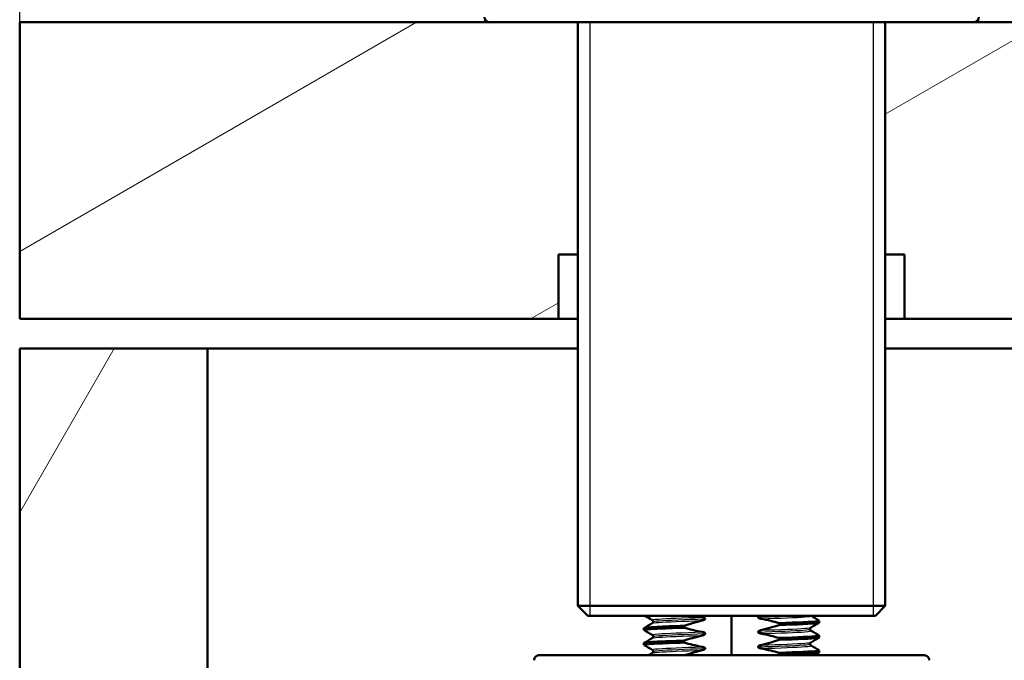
# Model space of a CAD drawing. Header units: millimetres. Extents: x 100 to 2000, y 93 to 2870.
# Tile 10 of 38: x 399 to 499, y 1692 to 1757. Entities that reach past the tile are written whole.
import ezdxf

# ---------------------------------------------------------------- set-up
doc = ezdxf.new("R2010")
doc.units = ezdxf.units.MM
doc.header["$LTSCALE"] = 10
for name, color, linetype, lineweight in [('Dimensions(ISO)', 7, 'Continuous', 25), ('Hatch', 7, 'Continuous', 9), ('Threads(ISO)', 7, 'Continuous', 25), ('Visible Edges(ISO)', 7, 'Continuous', 50), ('Visible Tangent Edges(ISO)', 7, 'Continuous', 25)]:
    doc.layers.add(name, color=color, linetype=linetype, lineweight=lineweight)
doc.styles.add('Text_3.5mm', font='arial.ttf', dxfattribs={"width": 0.9})
doc.dimstyles.new('KS-STANDARD', dxfattribs={"dimscale": 10, "dimtxt": 3.5, "dimasz": 2.5, "dimexe": 3.175, "dimexo": 0, "dimgap": 0.8, "dimtad": 1, "dimdec": 1, "dimrnd": 1e-08, "dimtxsty": 'Text_3.5mm', "dimcen": 0.09, "dimdle": 10, "dimclrd": 7, "dimclre": 7, "dimclrt": 7, "dimadec": 0, "dimazin": 2, "dimtfac": 0.714286, "dimtdec": 4, "dimtmove": 0, "dimatfit": 3, "dimfxl": 1, "dimtolj": 1, "dimlwd": 25, "dimlwe": 25, "dimarcsym": 0})

# ---------------------------------------------------------------- blocks, each defined once
blk = doc.blocks.new('*D6')
at = {"layer": 'Defpoints', "color": 0, "linetype": 'Continuous'}
for p in [(399.025, 2164.818), (399.025, 1756.687), (999.025, 1756.687)]:
    blk.add_point(p, dxfattribs=at)
at = {"layer": 'Dimensions(ISO)', "color": 7, "linetype": 'Continuous', "lineweight": 25}
for p, q in [((399.025, 1756.687), (399.025, 2196.568)), ((999.025, 1756.687), (999.025, 2196.568)), ((974.025, 2164.818), (424.025, 2164.818))]:
    blk.add_line(p, q, dxfattribs=at)
at = {"layer": 'Dimensions(ISO)', "color": 7, "linetype": 'Continuous'}
for points in [[(424.025, 2168.985), (424.025, 2160.652), (399.025, 2164.818)], [(974.025, 2168.985), (974.025, 2160.652), (999.025, 2164.818)]]:
    blk.add_solid(points, dxfattribs=at)
at = {"layer": 'Dimensions(ISO)', "color": 7, "linetype": 'Continuous', "lineweight": 25, "insert": (664.195, 2190.688), "char_height": 35, "attachment_point": 4, "style": 'Text_3.5mm'}
blk.add_mtext('\\A1;600', dxfattribs=at)
blk = doc.blocks.new('*D11')
at = {"layer": 'Defpoints', "color": 0, "linetype": 'Continuous'}
for p in [(651.425, 2048.969), (399.025, 1756.687), (651.425, 1553.098)]:
    blk.add_point(p, dxfattribs=at)
at = {"layer": 'Dimensions(ISO)', "color": 7, "linetype": 'Continuous', "lineweight": 25}
for p, q in [((399.025, 1756.687), (399.025, 2080.719)), ((651.425, 1553.098), (651.425, 2080.719)), ((424.025, 2048.969), (626.425, 2048.969))]:
    blk.add_line(p, q, dxfattribs=at)
at = {"layer": 'Dimensions(ISO)', "color": 7, "linetype": 'Continuous'}
for points in [[(424.025, 2053.136), (424.025, 2044.802), (399.025, 2048.969)], [(626.425, 2053.136), (626.425, 2044.802), (651.425, 2048.969)]]:
    blk.add_solid(points, dxfattribs=at)
at = {"layer": 'Dimensions(ISO)', "color": 7, "linetype": 'Continuous', "lineweight": 25, "insert": (490.32, 2074.839), "char_height": 35, "attachment_point": 4, "style": 'Text_3.5mm'}
blk.add_mtext('\\A1;252', dxfattribs=at)

msp = doc.modelspace()

# ---------------------------------------------------------------- hatches: boundary and pattern name
at = {"layer": 'Hatch'}
h = msp.add_hatch(dxfattribs=at)
h.set_pattern_fill('ANSI31', color=256, scale=254, angle=165, style=0)
h.set_pattern_definition([(210, (0, 0), (15.875, -27.4963), [])])
h.paths.add_polyline_path([(999.025, 1726.687), (999.025, 1756.687), (952.025, 1756.687), (952.025, 1750.187), (951.525, 1750.187), (950.025, 1750.187), (949.025, 1749.187), (949.025, 1726.687)])
h.paths.add_polyline_path([(399.025, 1756.687), (399.025, 1726.687), (453.525, 1726.687), (453.525, 1733.187), (455.479, 1733.187), (455.479, 1756.687), (446.525, 1756.687)])
h.paths.add_polyline_path([(486.572, 1733.187), (488.525, 1733.187), (488.525, 1726.687), (521.025, 1726.687), (521.025, 1749.187), (520.025, 1750.187), (518.525, 1750.187), (518.025, 1750.187), (518.025, 1756.687), (495.525, 1756.687), (486.572, 1756.687)])
h = msp.add_hatch(dxfattribs=at)
h.set_pattern_fill('ANSI31', color=256, scale=254, angle=15, style=0)
h.set_pattern_definition([(60, (0, 0), (-27.4963, 15.875), [])])
h.paths.add_polyline_path([(956.025, 1623.687), (975.025, 1623.687), (975.025, 1723.687), (956.025, 1723.687)])
h.paths.add_polyline_path([(566.025, 856.687), (566.025, 961.687), (906.025, 961.687), (906.025, 856.687), (925.025, 856.687), (925.025, 961.687), (975.025, 961.687), (975.025, 980.687), (418.025, 980.687), (418.025, 1723.687), (399.025, 1723.687), (399.025, 961.687), (547.025, 961.687), (547.025, 856.687)])

# ---------------------------------------------------------------- linework, layer by layer
at = {"layer": 'Threads(ISO)'}
for p, q in [((456.689, 1756.687), (456.689, 1696.687)), ((485.361, 1696.687), (485.361, 1756.687))]:
    msp.add_line(p, q, dxfattribs=at)
at = {"layer": 'Visible Edges(ISO)'}
for p, q in [((399.025, 1756.687), (399.025, 1726.687)), ((446.525, 1756.687), (399.025, 1756.687)), ((486.572, 1756.687), (446.525, 1756.687)), ((455.479, 1756.687), (455.479, 1697.687)), ((495.525, 1756.687), (486.572, 1756.687)), ((486.572, 1756.687), (486.572, 1697.687)), ((518.025, 1756.687), (495.525, 1756.687)), ((453.525, 1726.687), (453.525, 1733.187)), ((453.525, 1733.187), (455.479, 1733.187)), ((486.572, 1733.187), (488.525, 1733.187)), ((488.525, 1733.187), (488.525, 1726.687)), ((399.025, 1726.687), (453.525, 1726.687)), ((455.479, 1726.687), (453.525, 1726.687)), ((488.525, 1726.687), (486.572, 1726.687)), ((488.525, 1726.687), (521.025, 1726.687)), ((418.025, 1723.687), (399.025, 1723.687)), ((399.025, 1723.687), (399.025, 961.687)), ((418.025, 980.687), (418.025, 1723.687)), ((418.025, 1723.687), (455.479, 1723.687)), ((486.572, 1723.687), (529.554, 1723.687)), ((455.479, 1697.687), (486.572, 1697.687)), ((456.479, 1696.687), (455.479, 1697.687)), ((485.572, 1696.687), (486.572, 1697.687)), ((485.572, 1696.687), (456.479, 1696.687)), ((463.085, 1696.083), (463.085, 1696.082)), ((468.353, 1696.375), (468.353, 1696.376)), ((471.025, 1692.687), (471.025, 1696.687)), ((473.698, 1696.54), (473.698, 1696.539)), ((475.819, 1695.943), (475.819, 1695.743)), ((479.891, 1695.982), (479.891, 1696.182)), ((462.159, 1695.232), (462.159, 1695.431)), ((466.231, 1695.471), (466.231, 1695.67)), ((468.353, 1694.874), (468.353, 1694.875)), ((473.698, 1695.039), (473.698, 1695.038)), ((478.965, 1695.332), (478.965, 1695.331)), ((462.159, 1693.731), (462.159, 1693.93)), ((463.085, 1694.582), (463.085, 1694.581)), ((466.231, 1693.97), (466.231, 1694.169)), ((475.819, 1694.442), (475.819, 1694.242)), ((479.891, 1694.481), (479.891, 1694.681)), ((463.085, 1693.081), (463.085, 1693.08)), ((468.353, 1693.373), (468.353, 1693.374)), ((473.698, 1693.538), (473.698, 1693.537)), ((475.819, 1692.941), (475.819, 1692.741)), ((478.965, 1693.831), (478.965, 1693.83)), ((479.891, 1692.98), (479.891, 1693.18)), ((451.541, 1692.687), (490.51, 1692.687))]:
    msp.add_line(p, q, dxfattribs=at)
for centre, start, end in [((446.525, 1757.187), 180, 270), ((495.525, 1757.187), 270, 0), ((451.541, 1692.187), 90, 181), ((490.51, 1692.187), 359, 90)]:
    msp.add_arc(centre, 0.5, start, end, dxfattribs=at)
for points in [[(462.169, 1695.443), (462.445, 1695.602), (462.72, 1695.761), (462.996, 1695.921)], [(462.996, 1696.244), (462.74, 1696.392), (462.484, 1696.539), (462.228, 1696.687)], [(468.062, 1696.541), (467.821, 1696.584), (467.581, 1696.634), (467.341, 1696.687)], [(479.032, 1696.687), (479.041, 1696.679), (479.049, 1696.674), (479.055, 1696.671)], [(479.055, 1696.671), (479.33, 1696.512), (479.606, 1696.352), (479.882, 1696.193)], [(479.882, 1695.971), (479.606, 1695.812), (479.33, 1695.652), (479.055, 1695.493)], [(462.996, 1694.743), (462.72, 1694.902), (462.445, 1695.061), (462.169, 1695.221)], [(479.055, 1695.17), (479.33, 1695.011), (479.606, 1694.851), (479.882, 1694.692)], [(462.169, 1693.942), (462.445, 1694.101), (462.72, 1694.26), (462.996, 1694.42)], [(479.882, 1694.47), (479.606, 1694.311), (479.33, 1694.151), (479.055, 1693.992)], [(462.996, 1693.242), (462.72, 1693.401), (462.445, 1693.56), (462.169, 1693.72)], [(462.596, 1692.687), (462.729, 1692.764), (462.863, 1692.842), (462.996, 1692.919)], [(479.055, 1693.669), (479.33, 1693.51), (479.606, 1693.35), (479.882, 1693.191)], [(479.882, 1692.969), (479.719, 1692.875), (479.557, 1692.781), (479.394, 1692.687)], [(475.819, 1692.741), (475.764, 1692.723), (475.709, 1692.705), (475.654, 1692.687)]]:
    msp.add_open_spline(points, degree=3, dxfattribs=at)
for points, knots in [([(463.085, 1696.083), (463.085, 1696.116), (463.076, 1696.149), (463.051, 1696.195), (463.037, 1696.211), (463.013, 1696.233), (463.003, 1696.24), (462.996, 1696.244)], [0, 0, 0, 0, 0.0158355, 0.0158355, 0.02993581, 0.02993581, 0.0461651, 0.0461651, 0.0461651, 0.0461651]), ([(462.996, 1695.921), (463.004, 1695.925), (463.016, 1695.933), (463.043, 1695.961), (463.056, 1695.977), (463.078, 1696.022), (463.085, 1696.052), (463.085, 1696.082)], [0, 0, 0, 0, 0.01863776, 0.01863776, 0.0319727, 0.0319727, 0.0461709, 0.0461709, 0.0461709, 0.0461709]), ([(466.231, 1695.67), (466.506, 1695.761), (466.783, 1695.848), (467.392, 1696.025), (467.726, 1696.114), (468.062, 1696.193)], [-0.1904609, -0.1904609, -0.1904609, -0.1904609, -0.1036427, -0.1036427, 0, 0, 0, 0]), ([(468.353, 1696.376), (468.353, 1696.385), (468.351, 1696.394), (468.344, 1696.411), (468.338, 1696.419), (468.316, 1696.446), (468.294, 1696.462), (468.22, 1696.503), (468.147, 1696.526), (468.062, 1696.541)], [-0.0444678, -0.0444678, -0.0444678, -0.0444678, -0.04059224, -0.04059224, -0.03631795, -0.03631795, -0.02566869, -0.02566869, 0, 0, 0, 0]), ([(468.062, 1696.193), (468.144, 1696.213), (468.215, 1696.239), (468.287, 1696.281), (468.308, 1696.296), (468.333, 1696.323), (468.34, 1696.333), (468.348, 1696.349), (468.35, 1696.354), (468.352, 1696.362), (468.352, 1696.365), (468.352, 1696.368), (468.353, 1696.37), (468.353, 1696.372), (468.353, 1696.372), (468.353, 1696.373), (468.353, 1696.374), (468.353, 1696.374), (468.353, 1696.374), (468.353, 1696.374), (468.353, 1696.375), (468.353, 1696.375), (468.353, 1696.375), (468.353, 1696.375)], [-0.03196536, -0.03196536, -0.03196536, -0.03196536, -0.01402892, -0.01402892, -0.00689691, -0.00689691, -0.00319017, -0.00319017, -0.00155368, -0.00155368, -0.0007707, -0.0007707, -0.00038441, -0.00038441, -0.00019204, -0.00019204, -0.00009599, -0.00009599, -0.00004799, -0.00004799, -0.00002399, -0.00002399, 0, 0, 0, 0]), ([(473.874, 1696.687), (473.842, 1696.675), (473.812, 1696.662), (473.766, 1696.635), (473.744, 1696.62), (473.719, 1696.593), (473.711, 1696.583), (473.703, 1696.566), (473.701, 1696.561), (473.699, 1696.553), (473.699, 1696.55), (473.698, 1696.546), (473.698, 1696.545), (473.698, 1696.543), (473.698, 1696.542), (473.698, 1696.542), (473.698, 1696.541), (473.698, 1696.541), (473.698, 1696.541), (473.698, 1696.54), (473.698, 1696.54), (473.698, 1696.54), (473.698, 1696.54), (473.698, 1696.54)], [-0.0230052, -0.0230052, -0.0230052, -0.0230052, -0.01436883, -0.01436883, -0.00705427, -0.00705427, -0.00325606, -0.00325606, -0.0015844, -0.0015844, -0.00078572, -0.00078572, -0.00039187, -0.00039187, -0.00019576, -0.00019576, -0.00009785, -0.00009785, -0.00004892, -0.00004892, -0.00002446, -0.00002446, 0, 0, 0, 0]), ([(473.698, 1696.539), (473.698, 1696.53), (473.7, 1696.521), (473.707, 1696.504), (473.712, 1696.495), (473.734, 1696.469), (473.757, 1696.453), (473.831, 1696.412), (473.904, 1696.389), (473.988, 1696.374)], [-0.0444678, -0.0444678, -0.0444678, -0.0444678, -0.04059224, -0.04059224, -0.03631795, -0.03631795, -0.02566869, -0.02566869, 0, 0, 0, 0]), ([(473.988, 1696.374), (474.324, 1696.313), (474.658, 1696.242), (475.268, 1696.095), (475.545, 1696.022), (475.819, 1695.943)], [-0.1881183, -0.1881183, -0.1881183, -0.1881183, -0.0857024, -0.0857024, 0, 0, 0, 0]), ([(475.819, 1695.943), (477.747, 1696.005), (479.161, 1696.067), (479.67, 1696.128), (479.848, 1696.15), (479.914, 1696.172), (479.875, 1696.193)], [123.093393, 123.093393, 123.093393, 123.093393, 123.868919, 123.868919, 123.868919, 124.139546, 124.139546, 124.139546, 124.139546]), ([(475.819, 1695.743), (477.747, 1695.805), (479.161, 1695.867), (479.67, 1695.929), (479.817, 1695.947), (479.888, 1695.964), (479.886, 1695.982)], [123.0933935, 123.0933935, 123.0933935, 123.0933935, 123.8689187, 123.8689187, 123.8689187, 124.0929098, 124.0929098, 124.0929098, 124.0929098]), ([(462.173, 1695.221), (462.097, 1695.268), (462.552, 1695.316), (463.485, 1695.364), (464.178, 1695.4), (465.124, 1695.435), (466.231, 1695.471)], [120.904681, 120.904681, 120.904681, 120.904681, 121.50529, 121.50529, 121.50529, 121.950834, 121.950834, 121.950834, 121.950834]), ([(462.165, 1695.431), (462.17, 1695.476), (462.624, 1695.52), (463.485, 1695.564), (464.178, 1695.599), (465.124, 1695.635), (466.231, 1695.67)], [120.9513172, 120.9513172, 120.9513172, 120.9513172, 121.5052905, 121.5052905, 121.5052905, 121.9508335, 121.9508335, 121.9508335, 121.9508335]), ([(468.062, 1695.04), (467.726, 1695.101), (467.392, 1695.172), (466.783, 1695.319), (466.506, 1695.392), (466.231, 1695.471)], [-0.1881183, -0.1881183, -0.1881183, -0.1881183, -0.0857024, -0.0857024, 0, 0, 0, 0]), ([(468.353, 1694.875), (468.353, 1694.884), (468.351, 1694.893), (468.344, 1694.91), (468.338, 1694.918), (468.316, 1694.945), (468.294, 1694.961), (468.22, 1695.002), (468.147, 1695.025), (468.062, 1695.04)], [-0.0444678, -0.0444678, -0.0444678, -0.0444678, -0.04059224, -0.04059224, -0.03631795, -0.03631795, -0.02566869, -0.02566869, 0, 0, 0, 0]), ([(468.062, 1694.692), (468.144, 1694.712), (468.215, 1694.738), (468.287, 1694.78), (468.308, 1694.795), (468.333, 1694.822), (468.34, 1694.832), (468.348, 1694.848), (468.35, 1694.853), (468.352, 1694.861), (468.352, 1694.864), (468.352, 1694.867), (468.353, 1694.869), (468.353, 1694.871), (468.353, 1694.871), (468.353, 1694.872), (468.353, 1694.873), (468.353, 1694.873), (468.353, 1694.873), (468.353, 1694.873), (468.353, 1694.874), (468.353, 1694.874), (468.353, 1694.874), (468.353, 1694.874)], [-0.03196536, -0.03196536, -0.03196536, -0.03196536, -0.01402892, -0.01402892, -0.00689691, -0.00689691, -0.00319017, -0.00319017, -0.00155368, -0.00155368, -0.0007707, -0.0007707, -0.00038441, -0.00038441, -0.00019204, -0.00019204, -0.00009599, -0.00009599, -0.00004799, -0.00004799, -0.00002399, -0.00002399, 0, 0, 0, 0]), ([(473.988, 1695.22), (473.935, 1695.208), (473.88, 1695.191), (473.801, 1695.155), (473.768, 1695.137), (473.731, 1695.106), (473.719, 1695.094), (473.707, 1695.074), (473.704, 1695.067), (473.7, 1695.056), (473.699, 1695.052), (473.698, 1695.047), (473.698, 1695.045), (473.698, 1695.042), (473.698, 1695.04), (473.698, 1695.039)], [-0.03518994, -0.03518994, -0.03518994, -0.03518994, -0.01911412, -0.01911412, -0.00913879, -0.00913879, -0.0044396, -0.0044396, -0.00210429, -0.00210429, -0.00099685, -0.00099685, -0.00041119, -0.00041119, 0, 0, 0, 0]), ([(473.698, 1695.038), (473.698, 1695.029), (473.7, 1695.02), (473.707, 1695.003), (473.712, 1694.994), (473.734, 1694.968), (473.757, 1694.952), (473.831, 1694.911), (473.904, 1694.888), (473.988, 1694.873)], [-0.0444678, -0.0444678, -0.0444678, -0.0444678, -0.04059224, -0.04059224, -0.03631795, -0.03631795, -0.02566869, -0.02566869, 0, 0, 0, 0]), ([(475.819, 1695.743), (475.545, 1695.653), (475.268, 1695.566), (474.659, 1695.389), (474.325, 1695.3), (473.988, 1695.22)], [-0.1904609, -0.1904609, -0.1904609, -0.1904609, -0.1036427, -0.1036427, 0, 0, 0, 0]), ([(473.988, 1694.873), (474.324, 1694.812), (474.658, 1694.741), (475.268, 1694.594), (475.545, 1694.521), (475.819, 1694.442)], [-0.1881183, -0.1881183, -0.1881183, -0.1881183, -0.0857024, -0.0857024, 0, 0, 0, 0]), ([(479.055, 1695.493), (479.047, 1695.488), (479.034, 1695.481), (479.007, 1695.453), (478.994, 1695.437), (478.973, 1695.392), (478.965, 1695.362), (478.965, 1695.332)], [0, 0, 0, 0, 0.01863776, 0.01863776, 0.0319727, 0.0319727, 0.0461709, 0.0461709, 0.0461709, 0.0461709]), ([(478.965, 1695.331), (478.965, 1695.298), (478.975, 1695.265), (479, 1695.219), (479.013, 1695.203), (479.038, 1695.18), (479.048, 1695.174), (479.055, 1695.17)], [0, 0, 0, 0, 0.0158355, 0.0158355, 0.02993581, 0.02993581, 0.0461651, 0.0461651, 0.0461651, 0.0461651]), ([(462.173, 1693.72), (462.097, 1693.767), (462.552, 1693.815), (463.485, 1693.863), (464.178, 1693.899), (465.124, 1693.934), (466.231, 1693.97)], [114.621496, 114.621496, 114.621496, 114.621496, 115.222105, 115.222105, 115.222105, 115.667648, 115.667648, 115.667648, 115.667648]), ([(462.165, 1693.93), (462.17, 1693.975), (462.624, 1694.019), (463.485, 1694.063), (464.178, 1694.098), (465.124, 1694.134), (466.231, 1694.169)], [114.6681319, 114.6681319, 114.6681319, 114.6681319, 115.2221052, 115.2221052, 115.2221052, 115.6676482, 115.6676482, 115.6676482, 115.6676482]), ([(463.085, 1694.582), (463.085, 1694.615), (463.076, 1694.648), (463.051, 1694.694), (463.037, 1694.71), (463.013, 1694.732), (463.003, 1694.739), (462.996, 1694.743)], [0, 0, 0, 0, 0.0158355, 0.0158355, 0.02993581, 0.02993581, 0.0461651, 0.0461651, 0.0461651, 0.0461651]), ([(462.996, 1694.42), (463.004, 1694.424), (463.016, 1694.432), (463.043, 1694.46), (463.056, 1694.476), (463.078, 1694.521), (463.085, 1694.551), (463.085, 1694.581)], [0, 0, 0, 0, 0.01863776, 0.01863776, 0.0319727, 0.0319727, 0.0461709, 0.0461709, 0.0461709, 0.0461709]), ([(466.231, 1694.169), (466.506, 1694.26), (466.783, 1694.347), (467.392, 1694.524), (467.726, 1694.613), (468.062, 1694.692)], [-0.1904609, -0.1904609, -0.1904609, -0.1904609, -0.1036427, -0.1036427, 0, 0, 0, 0]), ([(468.062, 1693.539), (467.726, 1693.6), (467.392, 1693.671), (466.783, 1693.818), (466.506, 1693.891), (466.231, 1693.97)], [-0.1881183, -0.1881183, -0.1881183, -0.1881183, -0.0857024, -0.0857024, 0, 0, 0, 0]), ([(475.819, 1694.242), (475.545, 1694.152), (475.268, 1694.065), (474.659, 1693.888), (474.325, 1693.799), (473.988, 1693.719)], [-0.1904609, -0.1904609, -0.1904609, -0.1904609, -0.1036427, -0.1036427, 0, 0, 0, 0]), ([(475.819, 1694.442), (477.747, 1694.504), (479.161, 1694.566), (479.67, 1694.627), (479.848, 1694.649), (479.914, 1694.671), (479.875, 1694.692)], [116.810208, 116.810208, 116.810208, 116.810208, 117.585733, 117.585733, 117.585733, 117.85636, 117.85636, 117.85636, 117.85636]), ([(475.819, 1694.242), (477.747, 1694.304), (479.161, 1694.366), (479.67, 1694.428), (479.817, 1694.446), (479.888, 1694.463), (479.886, 1694.481)], [116.8102082, 116.8102082, 116.8102082, 116.8102082, 117.5857334, 117.5857334, 117.5857334, 117.8097245, 117.8097245, 117.8097245, 117.8097245]), ([(479.055, 1693.992), (479.047, 1693.987), (479.034, 1693.98), (479.007, 1693.952), (478.994, 1693.936), (478.973, 1693.891), (478.965, 1693.861), (478.965, 1693.831)], [0, 0, 0, 0, 0.01863776, 0.01863776, 0.0319727, 0.0319727, 0.0461709, 0.0461709, 0.0461709, 0.0461709]), ([(463.085, 1693.081), (463.085, 1693.114), (463.076, 1693.147), (463.051, 1693.193), (463.037, 1693.209), (463.013, 1693.231), (463.003, 1693.238), (462.996, 1693.242)], [0, 0, 0, 0, 0.0158355, 0.0158355, 0.02993581, 0.02993581, 0.0461651, 0.0461651, 0.0461651, 0.0461651]), ([(462.996, 1692.919), (463.004, 1692.923), (463.016, 1692.931), (463.043, 1692.959), (463.056, 1692.975), (463.078, 1693.02), (463.085, 1693.05), (463.085, 1693.08)], [0, 0, 0, 0, 0.01863776, 0.01863776, 0.0319727, 0.0319727, 0.0461709, 0.0461709, 0.0461709, 0.0461709]), ([(466.289, 1692.687), (466.545, 1692.771), (466.802, 1692.851), (467.392, 1693.023), (467.726, 1693.112), (468.062, 1693.191)], [-0.1843537, -0.1843537, -0.1843537, -0.1843537, -0.1036427, -0.1036427, 0, 0, 0, 0]), ([(468.353, 1693.374), (468.353, 1693.383), (468.351, 1693.392), (468.344, 1693.409), (468.338, 1693.417), (468.316, 1693.444), (468.294, 1693.46), (468.22, 1693.501), (468.147, 1693.524), (468.062, 1693.539)], [-0.0444678, -0.0444678, -0.0444678, -0.0444678, -0.04059224, -0.04059224, -0.03631795, -0.03631795, -0.02566869, -0.02566869, 0, 0, 0, 0]), ([(468.062, 1693.191), (468.144, 1693.211), (468.215, 1693.237), (468.287, 1693.279), (468.308, 1693.294), (468.333, 1693.321), (468.34, 1693.331), (468.348, 1693.347), (468.35, 1693.352), (468.352, 1693.36), (468.352, 1693.363), (468.352, 1693.366), (468.353, 1693.368), (468.353, 1693.37), (468.353, 1693.37), (468.353, 1693.371), (468.353, 1693.372), (468.353, 1693.372), (468.353, 1693.372), (468.353, 1693.372), (468.353, 1693.373), (468.353, 1693.373), (468.353, 1693.373), (468.353, 1693.373)], [-0.03196539, -0.03196539, -0.03196539, -0.03196539, -0.01402893, -0.01402893, -0.00689691, -0.00689691, -0.00319017, -0.00319017, -0.00155369, -0.00155369, -0.0007707, -0.0007707, -0.00038441, -0.00038441, -0.00019204, -0.00019204, -0.00009599, -0.00009599, -0.00004799, -0.00004799, -0.00002399, -0.00002399, 0, 0, 0, 0]), ([(473.988, 1693.719), (473.939, 1693.708), (473.888, 1693.692), (473.803, 1693.656), (473.77, 1693.637), (473.734, 1693.607), (473.721, 1693.595), (473.708, 1693.575), (473.704, 1693.567), (473.7, 1693.555), (473.699, 1693.551), (473.698, 1693.544), (473.698, 1693.541), (473.698, 1693.538)], [-0.03004619, -0.03004619, -0.03004619, -0.03004619, -0.01888624, -0.01888624, -0.00958466, -0.00958466, -0.00468334, -0.00468334, -0.00214385, -0.00214385, -0.00087475, -0.00087475, 0, 0, 0, 0]), ([(473.698, 1693.537), (473.698, 1693.528), (473.7, 1693.519), (473.707, 1693.502), (473.712, 1693.493), (473.734, 1693.467), (473.757, 1693.451), (473.831, 1693.41), (473.904, 1693.387), (473.988, 1693.372)], [-0.0444678, -0.0444678, -0.0444678, -0.0444678, -0.04059224, -0.04059224, -0.03631795, -0.03631795, -0.02566869, -0.02566869, 0, 0, 0, 0]), ([(473.988, 1693.372), (474.324, 1693.311), (474.658, 1693.24), (475.268, 1693.093), (475.545, 1693.02), (475.819, 1692.941)], [-0.1881183, -0.1881183, -0.1881183, -0.1881183, -0.0857024, -0.0857024, 0, 0, 0, 0]), ([(475.819, 1692.941), (477.747, 1693.003), (479.161, 1693.065), (479.67, 1693.126), (479.848, 1693.148), (479.914, 1693.17), (479.875, 1693.191)], [110.527023, 110.527023, 110.527023, 110.527023, 111.302548, 111.302548, 111.302548, 111.573175, 111.573175, 111.573175, 111.573175]), ([(475.819, 1692.741), (477.747, 1692.803), (479.161, 1692.865), (479.67, 1692.927), (479.817, 1692.945), (479.888, 1692.962), (479.886, 1692.98)], [110.5270229, 110.5270229, 110.5270229, 110.5270229, 111.3025481, 111.3025481, 111.3025481, 111.5265392, 111.5265392, 111.5265392, 111.5265392]), ([(478.965, 1693.83), (478.965, 1693.797), (478.975, 1693.764), (479, 1693.718), (479.013, 1693.702), (479.038, 1693.679), (479.048, 1693.673), (479.055, 1693.669)], [0, 0, 0, 0, 0.0158355, 0.0158355, 0.02993581, 0.02993581, 0.0461651, 0.0461651, 0.0461651, 0.0461651])]:
    msp.add_open_spline(points, degree=3, knots=knots, dxfattribs=at)
at = {"layer": 'Visible Tangent Edges(ISO)'}
for points, knots in [([(463.004, 1696.244), (462.943, 1696.28), (463.155, 1696.316), (463.639, 1696.353), (464.472, 1696.416), (466.101, 1696.478), (468.062, 1696.541)], [127.183084, 127.183084, 127.183084, 127.183084, 127.64043, 127.64043, 127.64043, 128.427873, 128.427873, 128.427873, 128.427873]), ([(463.004, 1695.921), (463.052, 1695.949), (463.264, 1695.977), (463.639, 1696.005), (464.472, 1696.068), (466.101, 1696.131), (468.062, 1696.193)], [121.002736, 121.002736, 121.002736, 121.002736, 121.357245, 121.357245, 121.357245, 122.144688, 122.144688, 122.144688, 122.144688]), ([(463.095, 1696.083), (463.095, 1696.114), (463.3, 1696.146), (463.712, 1696.178), (464.565, 1696.244), (466.29, 1696.31), (468.353, 1696.376)], [127.234502, 127.234502, 127.234502, 127.234502, 127.634386, 127.634386, 127.634386, 128.461992, 128.461992, 128.461992, 128.461992]), ([(463.095, 1696.082), (463.095, 1696.113), (463.3, 1696.145), (463.712, 1696.177), (464.565, 1696.243), (466.29, 1696.309), (468.353, 1696.375)], [120.951317, 120.951317, 120.951317, 120.951317, 121.351201, 121.351201, 121.351201, 122.178807, 122.178807, 122.178807, 122.178807]), ([(473.988, 1696.374), (475.974, 1696.437), (477.617, 1696.501), (478.442, 1696.564), (478.905, 1696.6), (479.107, 1696.635), (479.046, 1696.671)], [122.899539, 122.899539, 122.899539, 122.899539, 123.696391, 123.696391, 123.696391, 124.144328, 124.144328, 124.144328, 124.144328]), ([(463.004, 1694.743), (462.943, 1694.779), (463.155, 1694.815), (463.639, 1694.852), (464.472, 1694.915), (466.101, 1694.977), (468.062, 1695.04)], [120.899898, 120.899898, 120.899898, 120.899898, 121.357245, 121.357245, 121.357245, 122.144688, 122.144688, 122.144688, 122.144688]), ([(463.095, 1694.582), (463.095, 1694.613), (463.3, 1694.645), (463.712, 1694.677), (464.565, 1694.743), (466.29, 1694.809), (468.353, 1694.875)], [120.951317, 120.951317, 120.951317, 120.951317, 121.351201, 121.351201, 121.351201, 122.178807, 122.178807, 122.178807, 122.178807]), ([(463.095, 1694.581), (463.095, 1694.612), (463.3, 1694.644), (463.712, 1694.676), (464.565, 1694.742), (466.29, 1694.808), (468.353, 1694.874)], [114.668132, 114.668132, 114.668132, 114.668132, 115.068015, 115.068015, 115.068015, 115.895622, 115.895622, 115.895622, 115.895622]), ([(473.698, 1695.039), (475.691, 1695.103), (477.372, 1695.166), (478.25, 1695.23), (478.72, 1695.264), (478.955, 1695.298), (478.956, 1695.332)], [122.86542, 122.86542, 122.86542, 122.86542, 123.665187, 123.665187, 123.665187, 124.09291, 124.09291, 124.09291, 124.09291]), ([(473.698, 1695.038), (475.691, 1695.102), (477.372, 1695.165), (478.25, 1695.229), (478.72, 1695.263), (478.955, 1695.297), (478.956, 1695.331)], [116.582235, 116.582235, 116.582235, 116.582235, 117.382001, 117.382001, 117.382001, 117.809725, 117.809725, 117.809725, 117.809725]), ([(473.988, 1695.22), (475.974, 1695.284), (477.617, 1695.347), (478.442, 1695.411), (478.799, 1695.438), (479, 1695.466), (479.047, 1695.493)], [122.899539, 122.899539, 122.899539, 122.899539, 123.696391, 123.696391, 123.696391, 124.041491, 124.041491, 124.041491, 124.041491]), ([(473.988, 1694.873), (475.974, 1694.936), (477.617, 1695), (478.442, 1695.063), (478.905, 1695.099), (479.107, 1695.134), (479.046, 1695.17)], [116.616354, 116.616354, 116.616354, 116.616354, 117.413205, 117.413205, 117.413205, 117.861143, 117.861143, 117.861143, 117.861143]), ([(463.004, 1694.42), (463.052, 1694.448), (463.264, 1694.476), (463.639, 1694.504), (464.472, 1694.567), (466.101, 1694.63), (468.062, 1694.692)], [114.719551, 114.719551, 114.719551, 114.719551, 115.07406, 115.07406, 115.07406, 115.861503, 115.861503, 115.861503, 115.861503]), ([(473.988, 1693.719), (475.974, 1693.783), (477.617, 1693.846), (478.442, 1693.91), (478.799, 1693.937), (479, 1693.965), (479.047, 1693.992)], [116.616354, 116.616354, 116.616354, 116.616354, 117.413205, 117.413205, 117.413205, 117.758306, 117.758306, 117.758306, 117.758306]), ([(463.004, 1693.242), (462.943, 1693.278), (463.155, 1693.314), (463.639, 1693.351), (464.472, 1693.414), (466.101, 1693.476), (468.062, 1693.539)], [114.616713, 114.616713, 114.616713, 114.616713, 115.07406, 115.07406, 115.07406, 115.861503, 115.861503, 115.861503, 115.861503]), ([(463.004, 1692.919), (463.052, 1692.947), (463.264, 1692.975), (463.639, 1693.003), (464.472, 1693.066), (466.101, 1693.129), (468.062, 1693.191)], [108.436365, 108.436365, 108.436365, 108.436365, 108.790874, 108.790874, 108.790874, 109.578317, 109.578317, 109.578317, 109.578317]), ([(463.095, 1693.081), (463.095, 1693.112), (463.3, 1693.144), (463.712, 1693.176), (464.565, 1693.242), (466.29, 1693.308), (468.353, 1693.374)], [114.668132, 114.668132, 114.668132, 114.668132, 115.068015, 115.068015, 115.068015, 115.895622, 115.895622, 115.895622, 115.895622]), ([(463.095, 1693.08), (463.095, 1693.111), (463.3, 1693.143), (463.712, 1693.175), (464.565, 1693.241), (466.29, 1693.307), (468.353, 1693.373)], [108.384947, 108.384947, 108.384947, 108.384947, 108.78483, 108.78483, 108.78483, 109.612437, 109.612437, 109.612437, 109.612437]), ([(473.698, 1693.538), (475.691, 1693.602), (477.372, 1693.665), (478.25, 1693.729), (478.72, 1693.763), (478.955, 1693.797), (478.956, 1693.831)], [116.582235, 116.582235, 116.582235, 116.582235, 117.382001, 117.382001, 117.382001, 117.809725, 117.809725, 117.809725, 117.809725]), ([(473.698, 1693.537), (475.691, 1693.601), (477.372, 1693.664), (478.25, 1693.728), (478.72, 1693.762), (478.955, 1693.796), (478.956, 1693.83)], [110.299049, 110.299049, 110.299049, 110.299049, 111.098816, 111.098816, 111.098816, 111.526539, 111.526539, 111.526539, 111.526539]), ([(473.988, 1693.372), (475.974, 1693.435), (477.617, 1693.499), (478.442, 1693.562), (478.905, 1693.598), (479.107, 1693.633), (479.046, 1693.669)], [110.333168, 110.333168, 110.333168, 110.333168, 111.13002, 111.13002, 111.13002, 111.577958, 111.577958, 111.577958, 111.577958])]:
    msp.add_open_spline(points, degree=3, knots=knots, dxfattribs=at)
for points in [[(473.698, 1696.54), (475.237, 1696.589), (476.589, 1696.638), (477.53, 1696.687)], [(473.698, 1696.539), (475.247, 1696.588), (476.608, 1696.638), (477.549, 1696.687)]]:
    msp.add_open_spline(points, degree=3, dxfattribs=at)

# ---------------------------------------------------------------- dimensions: what is measured, and where the dimension line sits
at = {"layer": 'Dimensions(ISO)', "color": 7, "linetype": 'Continuous', "lineweight": 25}
dim = msp.add_linear_dim(base=(399.025, 2164.818), p1=(999.025, 1756.687), p2=(399.025, 1756.687), dimstyle='KS-STANDARD', override={"dimgap": 0.8, "dimdec": 1, "dimtol": 0, "dimlim": 0, "dimtp": 0, "dimtm": 0, "dimtdec": 4, "dimtofl": 0, "dimatfit": 1}, dxfattribs=at)
dim.commit()
dim.dimension.update_dxf_attribs({"geometry": '*D6', "text_midpoint": (699.025, 2164.818), "dimtype": 160})
dim = msp.add_linear_dim(base=(651.425, 2048.969), p1=(399.025, 1756.687), p2=(651.425, 1553.098), angle=180, dimstyle='KS-STANDARD', override={"dimgap": 0.8, "dimdec": 0, "dimtol": 0, "dimlim": 0, "dimtp": 0, "dimtm": 0, "dimtdec": 4, "dimtofl": 0, "dimatfit": 1}, dxfattribs=at)
dim.commit()
dim.dimension.update_dxf_attribs({"geometry": '*D11', "text_midpoint": (525.225, 2048.969), "dimtype": 160})

doc.saveas('drawing.dxf')
